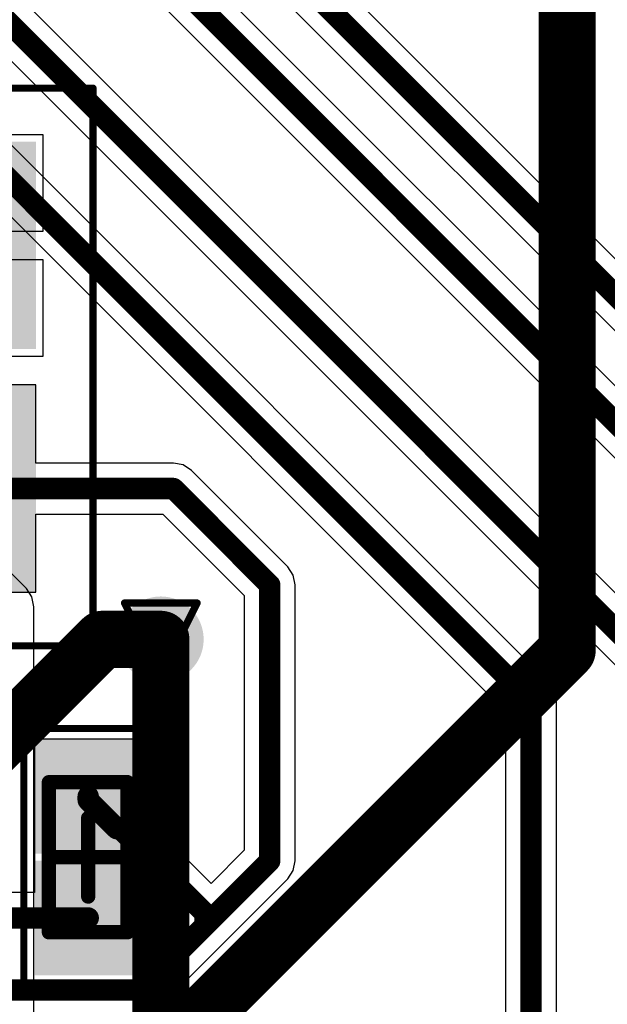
# Model space of a CAD drawing. Header units: millimetres. Extents: x 9.4 to 105.2, y 7.6 to 67.1.
# Tile 72 of 152: x 76.5 to 80.6, y 17.5 to 24.4. Entities that reach past the tile are written whole.
import ezdxf

# ---------------------------------------------------------------- set-up
doc = ezdxf.new("R2010")
doc.units = ezdxf.units.MM
for name, color, linetype in [('BottomLayer', 5, 'Continuous'), ('BottomSolder', 6, 'Continuous'), ('DrillDrawing', 1, 'Continuous'), ('Mechanical13', 56, 'Continuous'), ('Mechanical15', 56, 'Continuous'), ('TopLayer', 1, 'Continuous'), ('TopPaste', 8, 'Continuous'), ('TopSolder', 216, 'Continuous'), ('ViaHoleLayer', 16, 'Continuous')]:
    doc.layers.add(name, color=color, linetype=linetype)

msp = doc.modelspace()

# ---------------------------------------------------------------- hatches: boundary and pattern name
at = {"layer": 'BottomLayer'}
h = msp.add_hatch(color=5, dxfattribs=at)
edge = h.paths.add_edge_path()
edge.add_arc((77.47, 20.066), 0.2, 0, 360)
at = {"layer": 'BottomSolder'}
h = msp.add_hatch(color=6, dxfattribs=at)
edge = h.paths.add_edge_path()
edge.add_arc((77.47, 20.066), 0.3, 0, 360)
at = {"layer": 'TopLayer'}
for points in [[(75.396, 23.446), (76.496, 23.446), (76.496, 22.196), (75.396, 22.196)], [(75.396, 21.746), (76.496, 21.746), (76.496, 20.496), (75.396, 20.496)], [(76.687, 19.267), (77.237, 19.267), (77.237, 18.667), (76.687, 18.667)], [(76.687, 18.417), (77.237, 18.417), (77.237, 17.817), (76.687, 17.817)]]:
    msp.add_hatch(color=1, dxfattribs=at).paths.add_polyline_path(points)
h = msp.add_hatch(color=1, dxfattribs=at)
edge = h.paths.add_edge_path()
edge.add_arc((77.47, 20.066), 0.2, 0, 360)
at = {"layer": 'TopPaste'}
for points in [[(76.737, 19.217), (77.187, 19.217), (77.187, 18.717), (76.737, 18.717)], [(76.737, 18.367), (77.187, 18.367), (77.187, 17.867), (76.737, 17.867)]]:
    msp.add_hatch(color=8, dxfattribs=at).paths.add_polyline_path(points)
at = {"layer": 'TopSolder'}
for points in [[(75.296, 23.546), (76.596, 23.546), (76.596, 22.096), (75.296, 22.096)], [(75.296, 21.846), (76.596, 21.846), (76.596, 20.396), (75.296, 20.396)], [(76.587, 19.367), (77.337, 19.367), (77.337, 18.567), (76.587, 18.567)], [(76.587, 18.517), (77.337, 18.517), (77.337, 17.717), (76.587, 17.717)]]:
    msp.add_hatch(color=216, dxfattribs=at).paths.add_polyline_path(points)
h = msp.add_hatch(color=216, dxfattribs=at)
edge = h.paths.add_edge_path()
edge.add_arc((77.47, 20.066), 0.3, 0, 360)
at = {"layer": 'ViaHoleLayer'}
h = msp.add_hatch(color=16, dxfattribs=at)
edge = h.paths.add_edge_path()
edge.add_arc((77.47, 20.066), 0.1, 0, 360)

# ---------------------------------------------------------------- linework, layer by layer
at = {"layer": 'BottomLayer'}
for p, q in [((76.5294, 20.4208), (66.3116, 30.6385)), ((80.187, 19.7604), (70.5026, 29.4447)), ((70.2503, 29.1924), (79.8824, 19.5603)), ((83.6399, 19.7364), (75.2608, 28.1155)), ((75.0068, 27.8648), (83.345, 19.5267)), ((82.7509, 18.2886), (73.3304, 27.7091)), ((83.1519, 19.3354), (74.8798, 27.6075)), ((73.0258, 27.509), (82.5508, 17.984)), ((74.5752, 27.4074), (82.8996, 19.0831)), ((76.568, 20.3629), (76.5294, 20.4208)), ((76.5816, 20.2946), (76.568, 20.3629)), ((76.5816, 16.8786), (76.5816, 20.2946)), ((80.2256, 19.7025), (80.187, 19.7604)), ((80.2392, 19.6342), (80.2256, 19.7025)), ((80.2392, 15.7988), (80.2392, 19.6342)), ((79.8824, 19.5603), (79.8824, 17.2822))]:
    msp.add_line(p, q, dxfattribs=at)
for points, const_width in [([(70.2056, 29.4894), (80.0608, 19.6342)], 0.15), ([(75.0824, 28.0416), (83.566, 19.558)], 0.15), ([(73.152, 27.6352), (82.677, 18.1102)], 0.15), ([(74.7014, 27.5336), (83.439, 18.796)], 0.15), ([(77.47, 17.145), (77.47, 20.066)], 0.4), ([(80.0608, 15.7988), (80.0608, 19.6342)], 0.15)]:
    msp.add_lwpolyline(points, dxfattribs=dict(at, const_width=const_width))
for points, const_width in [([(77.37, 20.066, 1), (77.57, 20.066, 1)], 0.2), ([(80.0233, 19.6342, 1), (80.0983, 19.6342, 1)], 0.075), ([(80.0233, 19.6342, 1), (80.0983, 19.6342, 1)], 0.075)]:
    msp.add_lwpolyline(points, format="xyb", close=True, dxfattribs=dict(at, const_width=const_width))
at = {"layer": 'DrillDrawing', "const_width": 0.0508}
for points in [[(77.216, 20.32), (77.724, 20.32)], [(77.216, 20.32), (77.47, 19.812)], [(77.47, 19.812), (77.724, 20.32)]]:
    msp.add_lwpolyline(points, dxfattribs=at)
at = {"layer": 'DrillDrawing', "const_width": 0.0254}
for points in [[(77.2033, 20.32, 1), (77.2287, 20.32, 1)], [(77.2033, 20.32, 1), (77.2287, 20.32, 1)], [(77.7113, 20.32, 1), (77.7367, 20.32, 1)], [(77.7113, 20.32, 1), (77.7367, 20.32, 1)], [(77.4573, 19.812, 1), (77.4827, 19.812, 1)], [(77.4573, 19.812, 1), (77.4827, 19.812, 1)]]:
    msp.add_lwpolyline(points, format="xyb", close=True, dxfattribs=at)
at = {"layer": 'Mechanical13', "const_width": 0.1}
for points in [[(76.687, 19.067), (77.237, 19.067)], [(76.687, 18.017), (76.687, 19.067)], [(77.237, 18.017), (77.237, 19.067)], [(76.687, 18.017), (77.237, 18.017)]]:
    msp.add_lwpolyline(points, dxfattribs=at)
at = {"layer": 'Mechanical13', "const_width": 0.05}
for points in [[(76.662, 19.067, 1), (76.712, 19.067, 1)], [(76.662, 19.067, 1), (76.712, 19.067, 1)], [(77.212, 19.067, 1), (77.262, 19.067, 1)], [(77.212, 19.067, 1), (77.262, 19.067, 1)], [(76.662, 18.017, 1), (76.712, 18.017, 1)], [(76.662, 18.017, 1), (76.712, 18.017, 1)], [(77.212, 18.017, 1), (77.262, 18.017, 1)], [(77.212, 18.017, 1), (77.262, 18.017, 1)]]:
    msp.add_lwpolyline(points, format="xyb", close=True, dxfattribs=at)
at = {"layer": 'Mechanical15'}
for points, const_width in [([(74.896, 23.921), (76.996, 23.921)], 0.05), ([(76.996, 20.021), (76.996, 23.921)], 0.05), ([(74.896, 20.021), (76.996, 20.021)], 0.05), ([(76.512, 19.442), (77.412, 19.442)], 0.05), ([(76.512, 17.642), (76.512, 19.442)], 0.05), ([(77.412, 17.642), (77.412, 19.442)], 0.05), ([(76.962, 18.267), (76.962, 18.817)], 0.1), ([(76.687, 18.542), (77.237, 18.542)], 0.1), ([(76.512, 17.642), (77.412, 17.642)], 0.05)]:
    msp.add_lwpolyline(points, dxfattribs=dict(at, const_width=const_width))
for points, const_width in [([(76.9835, 23.921, 1), (77.0085, 23.921, 1)], 0.025), ([(76.9835, 23.921, 1), (77.0085, 23.921, 1)], 0.025), ([(76.9835, 20.021, 1), (77.0085, 20.021, 1)], 0.025), ([(76.9835, 20.021, 1), (77.0085, 20.021, 1)], 0.025), ([(76.4995, 19.442, 1), (76.5245, 19.442, 1)], 0.025), ([(76.4995, 19.442, 1), (76.5245, 19.442, 1)], 0.025), ([(77.3995, 19.442, 1), (77.4245, 19.442, 1)], 0.025), ([(77.3995, 19.442, 1), (77.4245, 19.442, 1)], 0.025), ([(76.937, 18.817, 1), (76.987, 18.817, 1)], 0.05), ([(76.662, 18.542, 1), (76.712, 18.542, 1)], 0.05), ([(77.212, 18.542, 1), (77.262, 18.542, 1)], 0.05), ([(76.937, 18.267, 1), (76.987, 18.267, 1)], 0.05), ([(76.4995, 17.642, 1), (76.5245, 17.642, 1)], 0.025), ([(76.4995, 17.642, 1), (76.5245, 17.642, 1)], 0.025), ([(77.3995, 17.642, 1), (77.4245, 17.642, 1)], 0.025), ([(77.3995, 17.642, 1), (77.4245, 17.642, 1)], 0.025)]:
    msp.add_lwpolyline(points, format="xyb", close=True, dxfattribs=dict(at, const_width=const_width))
at = {"layer": 'TopLayer'}
for p, q in [((76.646, 23.596), (76.046, 23.596)), ((76.646, 22.921), (76.646, 23.596)), ((76.046, 22.921), (76.646, 22.921)), ((76.646, 22.721), (76.046, 22.721)), ((76.646, 22.046), (76.646, 22.721)), ((76.046, 22.046), (76.646, 22.046)), ((76.596, 21.846), (75.296, 21.846)), ((76.596, 21.2994), (76.596, 21.846)), ((77.558, 21.2994), (76.596, 21.2994)), ((77.6263, 21.2859), (77.558, 21.2994)), ((77.6842, 21.2472), (77.6263, 21.2859)), ((78.3582, 20.5732), (77.6842, 21.2472)), ((76.596, 20.396), (76.596, 20.9426)), ((76.596, 20.9426), (77.4841, 20.9426)), ((77.4841, 20.9426), (78.0536, 20.3731)), ((78.3968, 20.5153), (78.3582, 20.5732)), ((78.4104, 20.447), (78.3968, 20.5153)), ((75.296, 20.396), (76.596, 20.396)), ((78.4104, 18.5166), (78.4104, 20.447)), ((78.0536, 20.3731), (78.0536, 18.5905)), ((77.337, 19.367), (76.587, 19.367)), ((76.587, 19.367), (76.587, 18.644)), ((77.337, 18.8443), (77.337, 19.367)), ((77.8222, 18.3591), (77.337, 18.8443)), ((76.587, 18.644), (76.587, 18.567)), ((76.587, 18.567), (76.587, 18.567)), ((76.587, 18.567), (76.587, 18.517)), ((78.0536, 18.5905), (77.8222, 18.3591)), ((76.587, 18.517), (76.587, 18.517)), ((76.587, 18.517), (76.587, 18.2954)), ((78.3968, 18.4483), (78.4104, 18.5166)), ((77.9068, 17.9391), (78.3582, 18.3904)), ((78.3582, 18.3904), (78.3968, 18.4483)), ((76.587, 18.2954), (76.3368, 18.2954)), ((77.4555, 17.4877), (77.9068, 17.9391))]:
    msp.add_line(p, q, dxfattribs=at)
for points, const_width in [([(80.313, 19.988), (80.313, 26.076)], 0.4), ([(75.946, 21.121), (77.558, 21.121)], 0.15), ([(77.558, 21.121), (78.232, 20.447)], 0.15), ([(78.232, 18.5166), (78.232, 20.447)], 0.15), ([(76.0618, 19.067), (77.0608, 20.066)], 0.4), ([(77.0608, 20.066), (77.47, 20.066)], 0.4), ([(77.47, 17.145), (80.313, 19.988)], 0.4), ([(76.962, 18.942), (76.962, 18.967)], 0.15), ([(76.962, 18.942), (77.162, 18.742)], 0.15), ([(77.162, 18.742), (77.187, 18.742)], 0.15), ([(77.187, 18.742), (77.7806, 18.1484)], 0.15), ([(77.7806, 18.0652), (78.232, 18.5166)], 0.15), ([(75.9618, 18.117), (76.962, 18.117)], 0.15), ([(77.7806, 18.0652), (77.7806, 18.1484)], 0.15), ([(77.3293, 17.6139), (77.7806, 18.0652)], 0.15), ([(73.5325, 17.6139), (77.3293, 17.6139)], 0.15)]:
    msp.add_lwpolyline(points, dxfattribs=dict(at, const_width=const_width))
for points, const_width in [([(77.5205, 21.121, 1), (77.5955, 21.121, 1)], 0.075), ([(77.5205, 21.121, 1), (77.5955, 21.121, 1)], 0.075), ([(78.1945, 20.447, 1), (78.2695, 20.447, 1)], 0.075), ([(78.1945, 20.447, 1), (78.2695, 20.447, 1)], 0.075), ([(76.9608, 20.066, 1), (77.1608, 20.066, 1)], 0.2), ([(76.9608, 20.066, 1), (77.1608, 20.066, 1)], 0.2), ([(77.37, 20.066, 1), (77.57, 20.066, 1)], 0.2), ([(80.213, 19.988, 1), (80.413, 19.988, 1)], 0.2), ([(80.213, 19.988, 1), (80.413, 19.988, 1)], 0.2), ([(76.9245, 18.967, 1), (76.9995, 18.967, 1)], 0.075), ([(76.9245, 18.942, 1), (76.9995, 18.942, 1)], 0.075), ([(76.9245, 18.942, 1), (76.9995, 18.942, 1)], 0.075), ([(77.1245, 18.742, 1), (77.1995, 18.742, 1)], 0.075), ([(77.1245, 18.742, 1), (77.1995, 18.742, 1)], 0.075), ([(77.1495, 18.742, 1), (77.2245, 18.742, 1)], 0.075), ([(77.1495, 18.742, 1), (77.2245, 18.742, 1)], 0.075), ([(78.1945, 18.5166, 1), (78.2695, 18.5166, 1)], 0.075), ([(78.1945, 18.5166, 1), (78.2695, 18.5166, 1)], 0.075), ([(76.9245, 18.117, 1), (76.9995, 18.117, 1)], 0.075), ([(77.7431, 18.1484, 1), (77.8181, 18.1484, 1)], 0.075), ([(77.7431, 18.1484, 1), (77.8181, 18.1484, 1)], 0.075), ([(77.7431, 18.0652, 1), (77.8181, 18.0652, 1)], 0.075), ([(77.7431, 18.0652, 1), (77.8181, 18.0652, 1)], 0.075), ([(77.7431, 18.0652, 1), (77.8181, 18.0652, 1)], 0.075), ([(77.2918, 17.6139, 1), (77.3668, 17.6139, 1)], 0.075), ([(77.2918, 17.6139, 1), (77.3668, 17.6139, 1)], 0.075)]:
    msp.add_lwpolyline(points, format="xyb", close=True, dxfattribs=dict(at, const_width=const_width))

doc.saveas('drawing.dxf')
